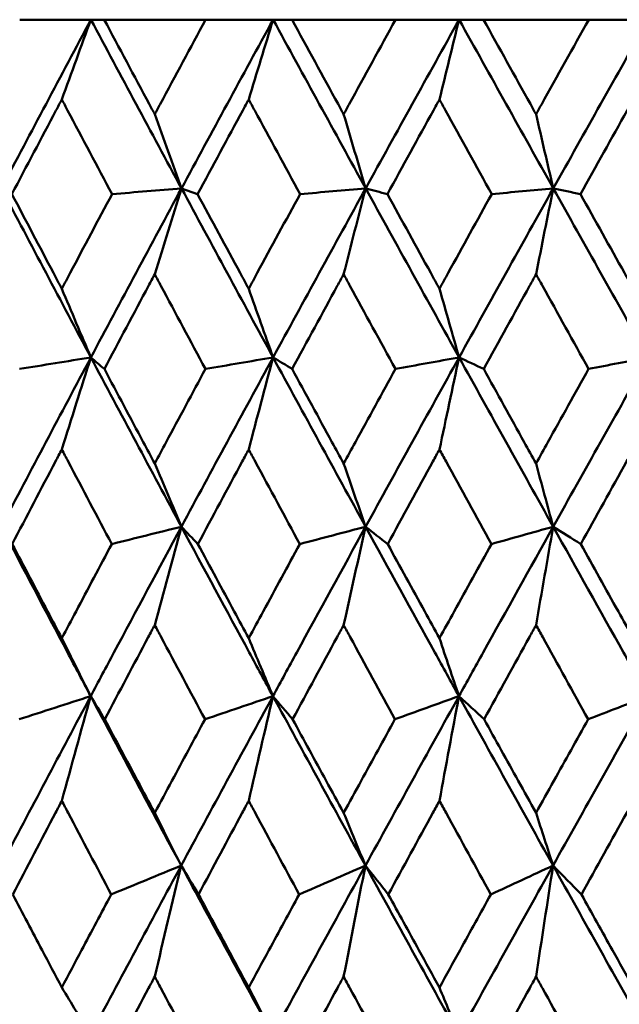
# Model space of a CAD drawing. Header units: millimetres. Extents: x 113 to 2969, y 62 to 2427.
# Tile 185 of 256: x 1355.47 to 1359.26, y 288.1 to 294.33. Entities that reach past the tile are written whole.
import ezdxf

# ---------------------------------------------------------------- set-up
doc = ezdxf.new("R2010")
doc.units = ezdxf.units.MM
doc.header["$LTSCALE"] = 12
doc.layers.add('Widoczne (ISO)', color=7, linetype='Continuous', lineweight=50)

msp = doc.modelspace()

# ---------------------------------------------------------------- linework, layer by layer
at = {"layer": 'Widoczne (ISO)'}
for p, q in [((1355.4653, 294.3264), (1355.9159, 294.3264)), ((1355.9159, 294.3264), (1355.9999, 294.3264)), ((1356.6412, 294.3264), (1355.9999, 294.3264)), ((1356.6412, 294.3264), (1357.0685, 294.3264)), ((1357.0685, 294.3264), (1357.188, 294.3264)), ((1357.8426, 294.3264), (1357.188, 294.3264)), ((1357.8426, 294.3264), (1358.2449, 294.3264)), ((1358.2449, 294.3264), (1358.3995, 294.3264)), ((1359.0647, 294.3264), (1358.3995, 294.3264)), ((1359.0647, 294.3264), (1359.4404, 294.3264)), ((1356.4888, 293.2601), (1356.591, 293.2237))]:
    msp.add_line(p, q, dxfattribs=at)
msp.add_circle((1363.0943, 326.3264), 50, dxfattribs=at)
for points in [[(1355.9159, 294.3264), (1355.7259, 293.9712), (1355.5372, 293.6157), (1355.3498, 293.2601)], [(1355.7318, 293.8221), (1355.793, 293.9906), (1355.8544, 294.1587), (1355.9159, 294.3264)], [(1355.9159, 294.3264), (1356.1059, 293.9712), (1356.2969, 293.6157), (1356.4888, 293.2601)], [(1357.0685, 294.3264), (1356.8741, 293.9712), (1356.6809, 293.6157), (1356.4888, 293.2601)], [(1356.914, 293.8221), (1356.9653, 293.9906), (1357.0168, 294.1587), (1357.0685, 294.3264)], [(1357.0685, 294.3264), (1357.2628, 293.9712), (1357.458, 293.6157), (1357.6539, 293.2601)], [(1358.2449, 294.3264), (1358.0469, 293.9712), (1357.8499, 293.6157), (1357.6539, 293.2601)], [(1358.1205, 293.8221), (1358.1619, 293.9906), (1358.2033, 294.1587), (1358.2449, 294.3264)], [(1358.2449, 294.3264), (1358.4428, 293.9712), (1358.6414, 293.6157), (1358.8405, 293.2601)], [(1359.4404, 294.3264), (1359.2396, 293.9712), (1359.0396, 293.6157), (1358.8405, 293.2601)], [(1356.3196, 293.7287), (1356.3759, 293.5723), (1356.4323, 293.416), (1356.4888, 293.2601)], [(1357.5145, 293.7287), (1357.5609, 293.5723), (1357.6074, 293.416), (1357.6539, 293.2601)], [(1358.7314, 293.7287), (1358.7677, 293.5723), (1358.8041, 293.416), (1358.8405, 293.2601)], [(1355.3498, 293.2601), (1355.5373, 292.904), (1355.7259, 292.5478), (1355.9155, 292.1915)], [(1356.4888, 293.2601), (1356.2965, 292.904), (1356.1054, 292.5478), (1355.9155, 292.1915)], [(1356.4888, 293.2601), (1356.3424, 293.248), (1356.196, 293.2359), (1356.0495, 293.2237)], [(1356.3196, 292.7175), (1356.3758, 292.8988), (1356.4322, 293.0797), (1356.4888, 293.2601)], [(1356.4888, 293.2601), (1356.681, 292.904), (1356.8742, 292.5478), (1357.0682, 292.1915)], [(1357.6539, 293.2601), (1357.4576, 292.904), (1357.2624, 292.5478), (1357.0682, 292.1915)], [(1357.6539, 293.2601), (1357.5155, 293.248), (1357.3772, 293.2359), (1357.2388, 293.2237)], [(1357.5145, 292.7175), (1357.5608, 292.8988), (1357.6073, 293.0797), (1357.6539, 293.2601)], [(1357.6539, 293.2601), (1357.8501, 292.904), (1358.047, 292.5478), (1358.2446, 292.1915)], [(1357.6539, 293.2601), (1357.6997, 293.248), (1357.7455, 293.2359), (1357.7914, 293.2237)], [(1358.8405, 293.2601), (1358.641, 292.904), (1358.4424, 292.5478), (1358.2446, 292.1915)], [(1358.8405, 293.2601), (1358.7107, 293.248), (1358.5809, 293.2359), (1358.4511, 293.2237)], [(1358.7314, 292.7175), (1358.7677, 292.8988), (1358.804, 293.0797), (1358.8405, 293.2601)], [(1358.8405, 293.2601), (1359.0398, 292.904), (1359.2398, 292.5478), (1359.4402, 292.1915)], [(1358.8405, 293.2601), (1358.8979, 293.248), (1358.9553, 293.2359), (1359.0127, 293.2237)], [(1355.7318, 292.6255), (1355.793, 292.4806), (1355.8542, 292.3359), (1355.9155, 292.1915)], [(1356.914, 292.6255), (1356.9653, 292.4806), (1357.0167, 292.3359), (1357.0682, 292.1915)], [(1358.1205, 292.6255), (1358.1618, 292.4806), (1358.2032, 292.3359), (1358.2446, 292.1915)], [(1355.9155, 292.1915), (1355.7254, 291.8348), (1355.5366, 291.478), (1355.3491, 291.1213)], [(1355.9155, 292.1915), (1355.7652, 292.1672), (1355.6148, 292.1429), (1355.4644, 292.1186)], [(1355.7318, 291.6098), (1355.7928, 291.8042), (1355.8541, 291.9981), (1355.9155, 292.1915)], [(1355.9155, 292.1915), (1355.9439, 292.1672), (1355.9723, 292.1429), (1356.0008, 292.1186)], [(1355.9155, 292.1915), (1356.1054, 291.8348), (1356.2963, 291.478), (1356.4882, 291.1213)], [(1357.0682, 292.1915), (1356.8738, 291.8348), (1356.6804, 291.478), (1356.4882, 291.1213)], [(1357.0682, 292.1915), (1356.9256, 292.1672), (1356.7829, 292.1429), (1356.6403, 292.1186)], [(1356.914, 291.6098), (1356.9652, 291.8042), (1357.0166, 291.9981), (1357.0682, 292.1915)], [(1357.0682, 292.1915), (1357.1084, 292.1672), (1357.1487, 292.1429), (1357.1889, 292.1186)], [(1357.0682, 292.1915), (1357.2624, 291.8348), (1357.4575, 291.478), (1357.6534, 291.1213)], [(1358.2446, 292.1915), (1358.0466, 291.8348), (1357.8495, 291.478), (1357.6534, 291.1213)], [(1358.2446, 292.1915), (1358.1103, 292.1672), (1357.976, 292.1429), (1357.8417, 292.1186)], [(1358.1205, 291.6098), (1358.1617, 291.8042), (1358.2031, 291.9981), (1358.2446, 292.1915)], [(1358.2446, 292.1915), (1358.2965, 292.1672), (1358.3485, 292.1429), (1358.4004, 292.1186)], [(1358.2446, 292.1915), (1358.4424, 291.8348), (1358.6409, 291.478), (1358.84, 291.1213)], [(1359.4402, 292.1915), (1359.2394, 291.8348), (1359.0394, 291.478), (1358.84, 291.1213)], [(1359.4402, 292.1915), (1359.3147, 292.1672), (1359.1892, 292.1429), (1359.0638, 292.1186)], [(1356.3196, 291.521), (1356.3757, 291.3876), (1356.4319, 291.2543), (1356.4882, 291.1213)], [(1357.5145, 291.521), (1357.5607, 291.3876), (1357.607, 291.2543), (1357.6534, 291.1213)], [(1358.7314, 291.521), (1358.7676, 291.3876), (1358.8038, 291.2543), (1358.84, 291.1213)], [(1356.4882, 291.1213), (1356.3414, 291.0848), (1356.1946, 291.0483), (1356.0478, 291.0118)], [(1356.3196, 290.5001), (1356.3755, 290.7077), (1356.4318, 290.9148), (1356.4882, 291.1213)], [(1356.4882, 291.1213), (1356.523, 291.0848), (1356.5579, 291.0483), (1356.5927, 291.0118)], [(1357.6534, 291.1213), (1357.5146, 291.0848), (1357.3758, 291.0483), (1357.237, 291.0118)], [(1357.5145, 290.5001), (1357.5606, 290.7077), (1357.6069, 290.9148), (1357.6534, 291.1213)], [(1357.6534, 291.1213), (1357.7, 291.0848), (1357.7466, 291.0483), (1357.7932, 291.0118)], [(1358.84, 291.1213), (1358.7098, 291.0848), (1358.5795, 291.0483), (1358.4493, 291.0118)], [(1358.7314, 290.5001), (1358.7675, 290.7077), (1358.8037, 290.9148), (1358.84, 291.1213)], [(1358.84, 291.1213), (1358.8982, 291.0848), (1358.9564, 291.0483), (1359.0145, 291.0118)], [(1355.7318, 290.4163), (1355.7927, 290.2942), (1355.8535, 290.1722), (1355.9145, 290.0504)], [(1356.914, 290.4163), (1356.965, 290.2942), (1357.0161, 290.1722), (1357.0673, 290.0504)], [(1358.1205, 290.4163), (1358.1616, 290.2942), (1358.2027, 290.1722), (1358.2439, 290.0504)], [(1355.9145, 290.0504), (1355.7244, 289.6936), (1355.5354, 289.3366), (1355.3475, 288.9797)], [(1355.9145, 290.0504), (1355.7636, 290.0017), (1355.6127, 289.953), (1355.4618, 289.9042)], [(1355.7318, 289.3891), (1355.7924, 289.6101), (1355.8533, 289.8306), (1355.9145, 290.0504)], [(1355.9145, 290.0504), (1355.9441, 290.0017), (1355.9737, 289.953), (1356.0034, 289.9042)], [(1355.9145, 290.0504), (1356.1041, 289.6936), (1356.2949, 289.3366), (1356.4869, 288.9797)], [(1357.0673, 290.0504), (1356.8729, 289.6936), (1356.6794, 289.3366), (1356.4869, 288.9797)], [(1357.0673, 290.0504), (1356.9241, 290.0017), (1356.7808, 289.953), (1356.6376, 289.9042)], [(1356.914, 289.3891), (1356.9648, 289.6101), (1357.016, 289.8306), (1357.0673, 290.0504)], [(1357.0673, 290.0504), (1357.1087, 290.0017), (1357.1502, 289.953), (1357.1916, 289.9042)], [(1357.0673, 290.0504), (1357.2613, 289.6936), (1357.4563, 289.3366), (1357.6523, 288.9797)], [(1358.2439, 290.0504), (1358.046, 289.6936), (1357.8488, 289.3366), (1357.6523, 288.9797)], [(1358.2439, 290.0504), (1358.1089, 290.0017), (1357.9739, 289.953), (1357.8389, 289.9042)], [(1358.1205, 289.3891), (1358.1615, 289.6101), (1358.2026, 289.8306), (1358.2439, 290.0504)], [(1358.2439, 290.0504), (1358.297, 290.0017), (1358.3501, 289.953), (1358.4032, 289.9042)], [(1358.2439, 290.0504), (1358.4415, 289.6936), (1358.64, 289.3366), (1358.8392, 288.9797)], [(1359.4397, 290.0504), (1359.239, 289.6936), (1359.0388, 289.3366), (1358.8392, 288.9797)], [(1359.4397, 290.0504), (1359.3134, 290.0017), (1359.1872, 289.953), (1359.061, 289.9042)], [(1356.3196, 289.3121), (1356.3753, 289.2011), (1356.4311, 289.0903), (1356.4869, 288.9797)], [(1357.5145, 289.3121), (1357.5604, 289.2011), (1357.6063, 289.0903), (1357.6523, 288.9797)], [(1358.7314, 289.3121), (1358.7673, 289.2011), (1358.8033, 289.0903), (1358.8392, 288.9797)], [(1356.4869, 288.9797), (1356.2945, 288.623), (1356.1031, 288.2664), (1355.9127, 287.9098)], [(1356.4869, 288.9797), (1356.3393, 288.9187), (1356.1918, 288.8578), (1356.0442, 288.7968)], [(1356.3196, 288.2777), (1356.375, 288.5123), (1356.4308, 288.7463), (1356.4869, 288.9797)], [(1356.4869, 288.9797), (1356.5233, 288.9187), (1356.5598, 288.8578), (1356.5964, 288.7968)], [(1356.4869, 288.9797), (1356.6787, 288.623), (1356.8717, 288.2664), (1357.0658, 287.9098)], [(1357.6523, 288.9797), (1357.456, 288.623), (1357.2605, 288.2664), (1357.0658, 287.9098)], [(1357.6523, 288.9797), (1357.5127, 288.9187), (1357.373, 288.8578), (1357.2333, 288.7968)], [(1357.5145, 288.2777), (1357.5602, 288.5123), (1357.6061, 288.7463), (1357.6523, 288.9797)], [(1357.6523, 288.9797), (1357.7005, 288.9187), (1357.7487, 288.8578), (1357.7969, 288.7968)], [(1357.6523, 288.9797), (1357.8482, 288.623), (1358.045, 288.2664), (1358.2427, 287.9098)], [(1358.8392, 288.9797), (1358.6398, 288.623), (1358.4409, 288.2664), (1358.2427, 287.9098)], [(1358.8392, 288.9797), (1358.708, 288.9187), (1358.5768, 288.8578), (1358.4455, 288.7968)], [(1358.7314, 288.2777), (1358.7672, 288.5123), (1358.8031, 288.7463), (1358.8392, 288.9797)], [(1358.8392, 288.9797), (1358.8989, 288.9187), (1358.9586, 288.8578), (1359.0183, 288.7968)], [(1358.8392, 288.9797), (1359.0383, 288.623), (1359.2382, 288.2664), (1359.4388, 287.9098)], [(1355.7318, 288.2093), (1355.7921, 288.1094), (1355.8524, 288.0096), (1355.9127, 287.9098)], [(1356.914, 288.2093), (1356.9646, 288.1094), (1357.0152, 288.0096), (1357.0658, 287.9098)], [(1358.1205, 288.2093), (1358.1612, 288.1094), (1358.202, 288.0096), (1358.2427, 287.9098)]]:
    msp.add_open_spline(points, degree=3, dxfattribs=at)
for points, knots in [([(1355.9999, 294.3264), (1356.0946, 294.1487), (1356.1896, 293.9711), (1356.2964, 293.7719), (1356.308, 293.7503), (1356.3196, 293.7287)], [0, 0, 0, 0, 0.06135239, 0.06135239, 0.06879633, 0.06879633, 0.06879633, 0.06879633]), ([(1356.3196, 293.7287), (1356.3311, 293.7503), (1356.3427, 293.7718), (1356.4496, 293.971), (1356.5452, 294.1487), (1356.6412, 294.3264)], [0.05393723, 0.05393723, 0.05393723, 0.05393723, 0.06137399, 0.06137399, 0.12273355, 0.12273355, 0.12273355, 0.12273355]), ([(1357.188, 294.3264), (1357.2849, 294.1487), (1357.3819, 293.9711), (1357.4909, 293.7719), (1357.5027, 293.7503), (1357.5145, 293.7287)], [0, 0, 0, 0, 0.06135239, 0.06135239, 0.06879633, 0.06879633, 0.06879633, 0.06879633]), ([(1357.5145, 293.7287), (1357.5263, 293.7503), (1357.5381, 293.7718), (1357.6472, 293.971), (1357.7448, 294.1487), (1357.8426, 294.3264)], [0.05393723, 0.05393723, 0.05393723, 0.05393723, 0.06137399, 0.06137399, 0.12273355, 0.12273355, 0.12273355, 0.12273355]), ([(1358.3995, 294.3264), (1358.498, 294.1487), (1358.5967, 293.9711), (1358.7075, 293.7719), (1358.7195, 293.7503), (1358.7314, 293.7287)], [0, 0, 0, 0, 0.06135239, 0.06135239, 0.06879633, 0.06879633, 0.06879633, 0.06879633]), ([(1358.7314, 293.7287), (1358.7434, 293.7503), (1358.7554, 293.7718), (1358.8663, 293.971), (1358.9654, 294.1487), (1359.0647, 294.3264)], [0.05393723, 0.05393723, 0.05393723, 0.05393723, 0.06137399, 0.06137399, 0.12273355, 0.12273355, 0.12273355, 0.12273355]), ([(1355.7318, 293.8221), (1355.7195, 293.7989), (1355.7072, 293.7757), (1355.6017, 293.5763), (1355.5088, 293.4), (1355.4162, 293.2237)], [0.05804162, 0.05804162, 0.05804162, 0.05804162, 0.06605559, 0.06605559, 0.12689392, 0.12689392, 0.12689392, 0.12689392]), ([(1356.0495, 293.2237), (1355.9557, 293.4), (1355.8621, 293.5762), (1355.7564, 293.7757), (1355.7441, 293.7989), (1355.7318, 293.8221)], [0.00523804, 0.00523804, 0.00523804, 0.00523804, 0.06606705, 0.06606705, 0.07409033, 0.07409033, 0.07409033, 0.07409033]), ([(1356.914, 293.8221), (1356.9014, 293.7989), (1356.8888, 293.7757), (1356.7809, 293.5763), (1356.6858, 293.4), (1356.591, 293.2237)], [0.05804162, 0.05804162, 0.05804162, 0.05804162, 0.06605559, 0.06605559, 0.12689392, 0.12689392, 0.12689392, 0.12689392]), ([(1357.2388, 293.2237), (1357.1429, 293.4), (1357.0473, 293.5762), (1356.9392, 293.7757), (1356.9266, 293.7989), (1356.914, 293.8221)], [0.00523804, 0.00523804, 0.00523804, 0.00523804, 0.06606705, 0.06606705, 0.07409033, 0.07409033, 0.07409033, 0.07409033]), ([(1358.1205, 293.8221), (1358.1077, 293.7989), (1358.0949, 293.7757), (1357.9849, 293.5763), (1357.888, 293.4), (1357.7914, 293.2237)], [0.05804162, 0.05804162, 0.05804162, 0.05804162, 0.06605559, 0.06605559, 0.12689392, 0.12689392, 0.12689392, 0.12689392]), ([(1358.4511, 293.2237), (1358.3536, 293.4), (1358.2562, 293.5762), (1358.1462, 293.7757), (1358.1333, 293.7989), (1358.1205, 293.8221)], [0.00523804, 0.00523804, 0.00523804, 0.00523804, 0.06606705, 0.06606705, 0.07409033, 0.07409033, 0.07409033, 0.07409033]), ([(1359.3467, 293.8221), (1359.3337, 293.7989), (1359.3207, 293.7757), (1359.2092, 293.5763), (1359.1108, 293.4), (1359.0127, 293.2237)], [0.05804162, 0.05804162, 0.05804162, 0.05804162, 0.06605559, 0.06605559, 0.12689392, 0.12689392, 0.12689392, 0.12689392]), ([(1355.4162, 293.2237), (1355.5035, 293.0578), (1355.591, 292.8919), (1355.6964, 292.6924), (1355.7141, 292.659), (1355.7318, 292.6255)], [0.00418374, 0.00418374, 0.00418374, 0.00418374, 0.06147247, 0.06147247, 0.07302352, 0.07302352, 0.07302352, 0.07302352]), ([(1355.7318, 292.6255), (1355.7495, 292.6589), (1355.7672, 292.6924), (1355.8729, 292.8918), (1355.9611, 293.0578), (1356.0495, 293.2237)], [0.04993807, 0.04993807, 0.04993807, 0.04993807, 0.0614821, 0.0614821, 0.11877783, 0.11877783, 0.11877783, 0.11877783]), ([(1356.591, 293.2237), (1356.6803, 293.0578), (1356.7699, 292.8919), (1356.8778, 292.6924), (1356.8959, 292.659), (1356.914, 292.6255)], [0.00418374, 0.00418374, 0.00418374, 0.00418374, 0.06147247, 0.06147247, 0.07302352, 0.07302352, 0.07302352, 0.07302352]), ([(1356.914, 292.6255), (1356.9321, 292.6589), (1356.9502, 292.6924), (1357.0582, 292.8918), (1357.1484, 293.0578), (1357.2388, 293.2237)], [0.04993807, 0.04993807, 0.04993807, 0.04993807, 0.0614821, 0.0614821, 0.11877783, 0.11877783, 0.11877783, 0.11877783]), ([(1357.7914, 293.2237), (1357.8825, 293.0578), (1357.9738, 292.8919), (1358.0836, 292.6924), (1358.1021, 292.659), (1358.1205, 292.6255)], [0.00418374, 0.00418374, 0.00418374, 0.00418374, 0.06147247, 0.06147247, 0.07302352, 0.07302352, 0.07302352, 0.07302352]), ([(1358.1205, 292.6255), (1358.1389, 292.6589), (1358.1574, 292.6924), (1358.2674, 292.8918), (1358.3592, 293.0578), (1358.4511, 293.2237)], [0.04993807, 0.04993807, 0.04993807, 0.04993807, 0.0614821, 0.0614821, 0.11877783, 0.11877783, 0.11877783, 0.11877783]), ([(1359.0127, 293.2237), (1359.1052, 293.0578), (1359.1978, 292.8919), (1359.3093, 292.6924), (1359.328, 292.659), (1359.3467, 292.6255)], [0.00418374, 0.00418374, 0.00418374, 0.00418374, 0.06147247, 0.06147247, 0.07302352, 0.07302352, 0.07302352, 0.07302352]), ([(1356.3196, 292.7175), (1356.3065, 292.693), (1356.2934, 292.6685), (1356.1869, 292.4689), (1356.0937, 292.2938), (1356.0008, 292.1186)], [0.06241522, 0.06241522, 0.06241522, 0.06241522, 0.0708546, 0.0708546, 0.13127416, 0.13127416, 0.13127416, 0.13127416]), ([(1356.6403, 292.1186), (1356.5463, 292.2937), (1356.4525, 292.4689), (1356.3457, 292.6685), (1356.3326, 292.693), (1356.3196, 292.7175)], [0.01044349, 0.01044349, 0.01044349, 0.01044349, 0.07085106, 0.07085106, 0.07930241, 0.07930241, 0.07930241, 0.07930241]), ([(1357.5145, 292.7175), (1357.5011, 292.693), (1357.4878, 292.6685), (1357.379, 292.4689), (1357.2838, 292.2938), (1357.1889, 292.1186)], [0.06241522, 0.06241522, 0.06241522, 0.06241522, 0.0708546, 0.0708546, 0.13127416, 0.13127416, 0.13127416, 0.13127416]), ([(1357.8417, 292.1186), (1357.7458, 292.2937), (1357.6501, 292.4689), (1357.5412, 292.6685), (1357.5278, 292.693), (1357.5145, 292.7175)], [0.01044349, 0.01044349, 0.01044349, 0.01044349, 0.07085106, 0.07085106, 0.07930241, 0.07930241, 0.07930241, 0.07930241]), ([(1358.7314, 292.7175), (1358.7179, 292.693), (1358.7043, 292.6685), (1358.5938, 292.4689), (1358.497, 292.2938), (1358.4004, 292.1186)], [0.06241522, 0.06241522, 0.06241522, 0.06241522, 0.0708546, 0.0708546, 0.13127416, 0.13127416, 0.13127416, 0.13127416]), ([(1359.0638, 292.1186), (1358.9665, 292.2937), (1358.8693, 292.4689), (1358.7586, 292.6685), (1358.745, 292.693), (1358.7314, 292.7175)], [0.01044349, 0.01044349, 0.01044349, 0.01044349, 0.07085106, 0.07085106, 0.07930241, 0.07930241, 0.07930241, 0.07930241]), ([(1356.0008, 292.1186), (1356.0827, 291.9645), (1356.1648, 291.8105), (1356.2713, 291.6113), (1356.2954, 291.5662), (1356.3196, 291.521)], [0.00838421, 0.00838421, 0.00838421, 0.00838421, 0.06155515, 0.06155515, 0.07712864, 0.07712864, 0.07712864, 0.07712864]), ([(1356.3196, 291.521), (1356.3437, 291.5661), (1356.3678, 291.6112), (1356.4746, 291.8104), (1356.5573, 291.9645), (1356.6403, 292.1186)], [0.04598621, 0.04598621, 0.04598621, 0.04598621, 0.06155279, 0.06155279, 0.11473062, 0.11473062, 0.11473062, 0.11473062]), ([(1357.1889, 292.1186), (1357.2726, 291.9645), (1357.3565, 291.8105), (1357.4652, 291.6113), (1357.4898, 291.5662), (1357.5145, 291.521)], [0.00838421, 0.00838421, 0.00838421, 0.00838421, 0.06155515, 0.06155515, 0.07712864, 0.07712864, 0.07712864, 0.07712864]), ([(1357.5145, 291.521), (1357.5391, 291.5661), (1357.5638, 291.6112), (1357.6727, 291.8104), (1357.7571, 291.9645), (1357.8417, 292.1186)], [0.04598621, 0.04598621, 0.04598621, 0.04598621, 0.06155279, 0.06155279, 0.11473062, 0.11473062, 0.11473062, 0.11473062]), ([(1358.4004, 292.1186), (1358.4856, 291.9645), (1358.5709, 291.8105), (1358.6814, 291.6113), (1358.7064, 291.5662), (1358.7314, 291.521)], [0.00838421, 0.00838421, 0.00838421, 0.00838421, 0.06155515, 0.06155515, 0.07712864, 0.07712864, 0.07712864, 0.07712864]), ([(1358.7314, 291.521), (1358.7565, 291.5661), (1358.7815, 291.6112), (1358.8922, 291.8104), (1358.9779, 291.9645), (1359.0638, 292.1186)], [0.04598621, 0.04598621, 0.04598621, 0.04598621, 0.06155279, 0.06155279, 0.11473062, 0.11473062, 0.11473062, 0.11473062]), ([(1355.7318, 291.6098), (1355.7185, 291.5845), (1355.7052, 291.5593), (1355.6003, 291.3599), (1355.509, 291.1859), (1355.418, 291.0118)], [0.06686277, 0.06686277, 0.06686277, 0.06686277, 0.07557848, 0.07557848, 0.13558897, 0.13558897, 0.13558897, 0.13558897]), ([(1356.0478, 291.0118), (1355.9556, 291.1858), (1355.8636, 291.3598), (1355.7585, 291.5592), (1355.7452, 291.5845), (1355.7318, 291.6098)], [0.01556037, 0.01556037, 0.01556037, 0.01556037, 0.07555527, 0.07555527, 0.08428623, 0.08428623, 0.08428623, 0.08428623]), ([(1356.914, 291.6098), (1356.9003, 291.5845), (1356.8867, 291.5593), (1356.7794, 291.3599), (1356.6859, 291.1859), (1356.5927, 291.0118)], [0.06686277, 0.06686277, 0.06686277, 0.06686277, 0.07557848, 0.07557848, 0.13558897, 0.13558897, 0.13558897, 0.13558897]), ([(1357.237, 291.0118), (1357.1428, 291.1858), (1357.0487, 291.3598), (1356.9413, 291.5592), (1356.9276, 291.5845), (1356.914, 291.6098)], [0.01556037, 0.01556037, 0.01556037, 0.01556037, 0.07555527, 0.07555527, 0.08428623, 0.08428623, 0.08428623, 0.08428623]), ([(1358.1205, 291.6098), (1358.1066, 291.5845), (1358.0928, 291.5593), (1357.9835, 291.3599), (1357.8882, 291.1859), (1357.7932, 291.0118)], [0.06686277, 0.06686277, 0.06686277, 0.06686277, 0.07557848, 0.07557848, 0.13558897, 0.13558897, 0.13558897, 0.13558897]), ([(1358.4493, 291.0118), (1358.3534, 291.1858), (1358.2577, 291.3598), (1358.1483, 291.5592), (1358.1344, 291.5845), (1358.1205, 291.6098)], [0.01556037, 0.01556037, 0.01556037, 0.01556037, 0.07555527, 0.07555527, 0.08428623, 0.08428623, 0.08428623, 0.08428623]), ([(1359.3467, 291.6098), (1359.3326, 291.5845), (1359.3185, 291.5593), (1359.2077, 291.3599), (1359.111, 291.1859), (1359.0145, 291.0118)], [0.06686277, 0.06686277, 0.06686277, 0.06686277, 0.07557848, 0.07557848, 0.13558897, 0.13558897, 0.13558897, 0.13558897]), ([(1355.3491, 291.1213), (1355.4881, 290.8563), (1355.6278, 290.5913), (1355.8168, 290.2344), (1355.8656, 290.1424), (1355.9145, 290.0504)], [0.3692784, 0.3692784, 0.3692784, 0.3692784, 0.4608442, 0.4608442, 0.492629, 0.492629, 0.492629, 0.492629]), ([(1356.4882, 291.1213), (1356.3454, 290.8563), (1356.2032, 290.5913), (1356.0125, 290.2344), (1355.9635, 290.1424), (1355.9145, 290.0504)], [0.3692784, 0.3692784, 0.3692784, 0.3692784, 0.4608442, 0.4608442, 0.492629, 0.492629, 0.492629, 0.492629]), ([(1356.4882, 291.1213), (1356.6308, 290.8563), (1356.7739, 290.5913), (1356.9674, 290.2344), (1357.0173, 290.1424), (1357.0673, 290.0504)], [0.3692784, 0.3692784, 0.3692784, 0.3692784, 0.4608442, 0.4608442, 0.492629, 0.492629, 0.492629, 0.492629]), ([(1357.6534, 291.1213), (1357.5076, 290.8563), (1357.3624, 290.5913), (1357.1675, 290.2344), (1357.1174, 290.1424), (1357.0673, 290.0504)], [0.3692784, 0.3692784, 0.3692784, 0.3692784, 0.4608442, 0.4608442, 0.492629, 0.492629, 0.492629, 0.492629]), ([(1357.6534, 291.1213), (1357.7989, 290.8563), (1357.9449, 290.5913), (1358.1421, 290.2344), (1358.193, 290.1424), (1358.2439, 290.0504)], [0.3692784, 0.3692784, 0.3692784, 0.3692784, 0.4608442, 0.4608442, 0.492629, 0.492629, 0.492629, 0.492629]), ([(1358.84, 291.1213), (1358.692, 290.8563), (1358.5443, 290.5913), (1358.346, 290.2344), (1358.2949, 290.1424), (1358.2439, 290.0504)], [0.3692784, 0.3692784, 0.3692784, 0.3692784, 0.4608442, 0.4608442, 0.492629, 0.492629, 0.492629, 0.492629]), ([(1358.84, 291.1213), (1358.988, 290.8563), (1359.1362, 290.5913), (1359.3364, 290.2344), (1359.388, 290.1424), (1359.4397, 290.0504)], [0.3692784, 0.3692784, 0.3692784, 0.3692784, 0.4608442, 0.4608442, 0.492629, 0.492629, 0.492629, 0.492629]), ([(1355.418, 291.0118), (1355.4925, 290.8698), (1355.5673, 290.7278), (1355.6721, 290.5293), (1355.7019, 290.4728), (1355.7318, 290.4163)], [0.01259731, 0.01259731, 0.01259731, 0.01259731, 0.06159863, 0.06159863, 0.08110666, 0.08110666, 0.08110666, 0.08110666]), ([(1355.7318, 290.4163), (1355.7617, 290.4728), (1355.7916, 290.5293), (1355.8968, 290.7278), (1355.9722, 290.8698), (1356.0478, 291.0118)], [0.04208868, 0.04208868, 0.04208868, 0.04208868, 0.06158988, 0.06158988, 0.11059803, 0.11059803, 0.11059803, 0.11059803]), ([(1356.5927, 291.0118), (1356.6691, 290.8698), (1356.7456, 290.7278), (1356.8528, 290.5293), (1356.8834, 290.4728), (1356.914, 290.4163)], [0.01259731, 0.01259731, 0.01259731, 0.01259731, 0.06159863, 0.06159863, 0.08110666, 0.08110666, 0.08110666, 0.08110666]), ([(1356.914, 290.4163), (1356.9445, 290.4728), (1356.9751, 290.5293), (1357.0827, 290.7278), (1357.1597, 290.8698), (1357.237, 291.0118)], [0.04208868, 0.04208868, 0.04208868, 0.04208868, 0.06158988, 0.06158988, 0.11059803, 0.11059803, 0.11059803, 0.11059803]), ([(1357.7932, 291.0118), (1357.871, 290.8698), (1357.949, 290.7278), (1358.0582, 290.5293), (1358.0894, 290.4728), (1358.1205, 290.4163)], [0.01259731, 0.01259731, 0.01259731, 0.01259731, 0.06159863, 0.06159863, 0.08110666, 0.08110666, 0.08110666, 0.08110666]), ([(1358.1205, 290.4163), (1358.1516, 290.4728), (1358.1828, 290.5293), (1358.2923, 290.7278), (1358.3707, 290.8698), (1358.4493, 291.0118)], [0.04208868, 0.04208868, 0.04208868, 0.04208868, 0.06158988, 0.06158988, 0.11059803, 0.11059803, 0.11059803, 0.11059803]), ([(1359.0145, 291.0118), (1359.0936, 290.8698), (1359.1727, 290.7278), (1359.2835, 290.5293), (1359.3151, 290.4728), (1359.3467, 290.4163)], [0.01259731, 0.01259731, 0.01259731, 0.01259731, 0.06159863, 0.06159863, 0.08110666, 0.08110666, 0.08110666, 0.08110666]), ([(1356.3196, 290.5001), (1356.306, 290.4745), (1356.2924, 290.449), (1356.1867, 290.2504), (1356.0949, 290.0773), (1356.0034, 289.9042)], [0.07138254, 0.07138254, 0.07138254, 0.07138254, 0.08018544, 0.08018544, 0.13983561, 0.13983561, 0.13983561, 0.13983561]), ([(1356.6376, 289.9042), (1356.545, 290.0773), (1356.4526, 290.2503), (1356.3468, 290.4489), (1356.3332, 290.4745), (1356.3196, 290.5001)], [0.02053386, 0.02053386, 0.02053386, 0.02053386, 0.08016461, 0.08016461, 0.08898694, 0.08898694, 0.08898694, 0.08898694]), ([(1357.5145, 290.5001), (1357.5006, 290.4745), (1357.4867, 290.449), (1357.3789, 290.2504), (1357.2852, 290.0773), (1357.1916, 289.9042)], [0.07138254, 0.07138254, 0.07138254, 0.07138254, 0.08018544, 0.08018544, 0.13983561, 0.13983561, 0.13983561, 0.13983561]), ([(1357.8389, 289.9042), (1357.7445, 290.0773), (1357.6503, 290.2503), (1357.5423, 290.4489), (1357.5284, 290.4745), (1357.5145, 290.5001)], [0.02053386, 0.02053386, 0.02053386, 0.02053386, 0.08016461, 0.08016461, 0.08898694, 0.08898694, 0.08898694, 0.08898694]), ([(1358.7314, 290.5001), (1358.7173, 290.4745), (1358.7032, 290.449), (1358.5936, 290.2504), (1358.4983, 290.0773), (1358.4032, 289.9042)], [0.07138254, 0.07138254, 0.07138254, 0.07138254, 0.08018544, 0.08018544, 0.13983561, 0.13983561, 0.13983561, 0.13983561]), ([(1359.061, 289.9042), (1358.9651, 290.0773), (1358.8694, 290.2503), (1358.7597, 290.4489), (1358.7456, 290.4745), (1358.7314, 290.5001)], [0.02053386, 0.02053386, 0.02053386, 0.02053386, 0.08016461, 0.08016461, 0.08898694, 0.08898694, 0.08898694, 0.08898694]), ([(1356.0034, 289.9042), (1356.0724, 289.7745), (1356.1416, 289.6448), (1356.2471, 289.4474), (1356.2833, 289.3798), (1356.3196, 289.3121)], [0.01681985, 0.01681985, 0.01681985, 0.01681985, 0.06159108, 0.06159108, 0.08495433, 0.08495433, 0.08495433, 0.08495433]), ([(1356.3196, 289.3121), (1356.3558, 289.3797), (1356.3921, 289.4474), (1356.498, 289.6448), (1356.5677, 289.7745), (1356.6376, 289.9042)], [0.03825175, 0.03825175, 0.03825175, 0.03825175, 0.06160817, 0.06160817, 0.10638617, 0.10638617, 0.10638617, 0.10638617]), ([(1357.1916, 289.9042), (1357.2622, 289.7745), (1357.3328, 289.6448), (1357.4405, 289.4474), (1357.4775, 289.3798), (1357.5145, 289.3121)], [0.01681985, 0.01681985, 0.01681985, 0.01681985, 0.06159108, 0.06159108, 0.08495433, 0.08495433, 0.08495433, 0.08495433]), ([(1357.5145, 289.3121), (1357.5515, 289.3797), (1357.5885, 289.4474), (1357.6966, 289.6448), (1357.7677, 289.7745), (1357.8389, 289.9042)], [0.03825175, 0.03825175, 0.03825175, 0.03825175, 0.06160817, 0.06160817, 0.10638617, 0.10638617, 0.10638617, 0.10638617]), ([(1358.4032, 289.9042), (1358.4749, 289.7745), (1358.5468, 289.6448), (1358.6563, 289.4474), (1358.6938, 289.3798), (1358.7314, 289.3121)], [0.01681985, 0.01681985, 0.01681985, 0.01681985, 0.06159108, 0.06159108, 0.08495433, 0.08495433, 0.08495433, 0.08495433]), ([(1358.7314, 289.3121), (1358.769, 289.3797), (1358.8066, 289.4474), (1358.9164, 289.6448), (1358.9887, 289.7745), (1359.061, 289.9042)], [0.03825175, 0.03825175, 0.03825175, 0.03825175, 0.06160817, 0.06160817, 0.10638617, 0.10638617, 0.10638617, 0.10638617]), ([(1355.7318, 289.3891), (1355.7186, 289.3639), (1355.7054, 289.3388), (1355.6017, 289.1413), (1355.5115, 288.9691), (1355.4215, 288.7968)], [0.07597559, 0.07597559, 0.07597559, 0.07597559, 0.08464777, 0.08464777, 0.14401425, 0.14401425, 0.14401425, 0.14401425]), ([(1356.0442, 288.7968), (1355.9531, 288.969), (1355.8622, 289.1412), (1355.7584, 289.3386), (1355.7451, 289.3639), (1355.7318, 289.3891)], [0.02530969, 0.02530969, 0.02530969, 0.02530969, 0.08465152, 0.08465152, 0.09334823, 0.09334823, 0.09334823, 0.09334823]), ([(1356.914, 289.3891), (1356.9004, 289.3639), (1356.8869, 289.3388), (1356.7808, 289.1413), (1356.6885, 288.9691), (1356.5964, 288.7968)], [0.07597559, 0.07597559, 0.07597559, 0.07597559, 0.08464777, 0.08464777, 0.14401425, 0.14401425, 0.14401425, 0.14401425]), ([(1357.2333, 288.7968), (1357.1402, 288.969), (1357.0473, 289.1412), (1356.9411, 289.3386), (1356.9275, 289.3639), (1356.914, 289.3891)], [0.02530969, 0.02530969, 0.02530969, 0.02530969, 0.08465152, 0.08465152, 0.09334823, 0.09334823, 0.09334823, 0.09334823]), ([(1358.1205, 289.3891), (1358.1067, 289.3639), (1358.093, 289.3388), (1357.9849, 289.1413), (1357.8908, 288.9691), (1357.7969, 288.7968)], [0.07597559, 0.07597559, 0.07597559, 0.07597559, 0.08464777, 0.08464777, 0.14401425, 0.14401425, 0.14401425, 0.14401425]), ([(1358.4455, 288.7968), (1358.3508, 288.969), (1358.2563, 289.1412), (1358.1482, 289.3386), (1358.1343, 289.3639), (1358.1205, 289.3891)], [0.02530969, 0.02530969, 0.02530969, 0.02530969, 0.08465152, 0.08465152, 0.09334823, 0.09334823, 0.09334823, 0.09334823]), ([(1359.3467, 289.3891), (1359.3327, 289.3639), (1359.3187, 289.3388), (1359.2091, 289.1413), (1359.1137, 288.9691), (1359.0183, 288.7968)], [0.07597559, 0.07597559, 0.07597559, 0.07597559, 0.08464777, 0.08464777, 0.14401425, 0.14401425, 0.14401425, 0.14401425]), ([(1355.4215, 288.7968), (1355.4833, 288.6794), (1355.5452, 288.5621), (1355.6487, 288.3663), (1355.6902, 288.2878), (1355.7318, 288.2093)], [0.02104899, 0.02104899, 0.02104899, 0.02104899, 0.0615671, 0.0615671, 0.08866561, 0.08866561, 0.08866561, 0.08866561]), ([(1355.7318, 288.2093), (1355.7734, 288.2878), (1355.8151, 288.3662), (1355.9191, 288.5621), (1355.9816, 288.6794), (1356.0442, 288.7968)], [0.03448054, 0.03448054, 0.03448054, 0.03448054, 0.06157222, 0.06157222, 0.10209717, 0.10209717, 0.10209717, 0.10209717]), ([(1356.5964, 288.7968), (1356.6596, 288.6794), (1356.723, 288.5621), (1356.8289, 288.3663), (1356.8714, 288.2878), (1356.914, 288.2093)], [0.02104899, 0.02104899, 0.02104899, 0.02104899, 0.0615671, 0.0615671, 0.08866561, 0.08866561, 0.08866561, 0.08866561]), ([(1356.914, 288.2093), (1356.9565, 288.2878), (1356.9991, 288.3662), (1357.1055, 288.5621), (1357.1693, 288.6794), (1357.2333, 288.7968)], [0.03448054, 0.03448054, 0.03448054, 0.03448054, 0.06157222, 0.06157222, 0.10209717, 0.10209717, 0.10209717, 0.10209717]), ([(1357.7969, 288.7968), (1357.8614, 288.6794), (1357.9259, 288.5621), (1358.0339, 288.3663), (1358.0772, 288.2878), (1358.1205, 288.2093)], [0.02104899, 0.02104899, 0.02104899, 0.02104899, 0.0615671, 0.0615671, 0.08866561, 0.08866561, 0.08866561, 0.08866561]), ([(1358.1205, 288.2093), (1358.1638, 288.2878), (1358.2072, 288.3662), (1358.3155, 288.5621), (1358.3805, 288.6794), (1358.4455, 288.7968)], [0.03448054, 0.03448054, 0.03448054, 0.03448054, 0.06157222, 0.06157222, 0.10209717, 0.10209717, 0.10209717, 0.10209717]), ([(1359.0183, 288.7968), (1359.0838, 288.6794), (1359.1493, 288.5621), (1359.2588, 288.3663), (1359.3027, 288.2878), (1359.3467, 288.2093)], [0.02104899, 0.02104899, 0.02104899, 0.02104899, 0.0615671, 0.0615671, 0.08866561, 0.08866561, 0.08866561, 0.08866561]), ([(1356.3196, 288.2777), (1356.3067, 288.2535), (1356.2938, 288.2293), (1356.1898, 288.0335), (1356.0988, 287.8619), (1356.008, 287.6903)], [0.0806421, 0.0806421, 0.0806421, 0.0806421, 0.08897282, 0.08897282, 0.14811965, 0.14811965, 0.14811965, 0.14811965]), ([(1356.633, 287.6903), (1356.5412, 287.8618), (1356.4496, 288.0333), (1356.3454, 288.2291), (1356.3325, 288.2534), (1356.3196, 288.2777)], [0.02983351, 0.02983351, 0.02983351, 0.02983351, 0.0889495, 0.0889495, 0.09731113, 0.09731113, 0.09731113, 0.09731113]), ([(1357.5145, 288.2777), (1357.5014, 288.2535), (1357.4882, 288.2293), (1357.382, 288.0335), (1357.2891, 287.8619), (1357.1963, 287.6903)], [0.0806421, 0.0806421, 0.0806421, 0.0806421, 0.08897282, 0.08897282, 0.14811965, 0.14811965, 0.14811965, 0.14811965]), ([(1357.8342, 287.6903), (1357.7406, 287.8618), (1357.6472, 288.0333), (1357.5408, 288.2291), (1357.5277, 288.2534), (1357.5145, 288.2777)], [0.02983351, 0.02983351, 0.02983351, 0.02983351, 0.0889495, 0.0889495, 0.09731113, 0.09731113, 0.09731113, 0.09731113]), ([(1358.7314, 288.2777), (1358.7181, 288.2535), (1358.7048, 288.2293), (1358.5968, 288.0335), (1358.5023, 287.8619), (1358.4079, 287.6903)], [0.0806421, 0.0806421, 0.0806421, 0.0806421, 0.08897282, 0.08897282, 0.14811965, 0.14811965, 0.14811965, 0.14811965]), ([(1359.0562, 287.6903), (1358.9612, 287.8618), (1358.8663, 288.0333), (1358.7582, 288.2291), (1358.7448, 288.2534), (1358.7314, 288.2777)], [0.02983351, 0.02983351, 0.02983351, 0.02983351, 0.0889495, 0.0889495, 0.09731113, 0.09731113, 0.09731113, 0.09731113])]:
    msp.add_open_spline(points, degree=3, knots=knots, dxfattribs=at)

doc.saveas('drawing.dxf')
